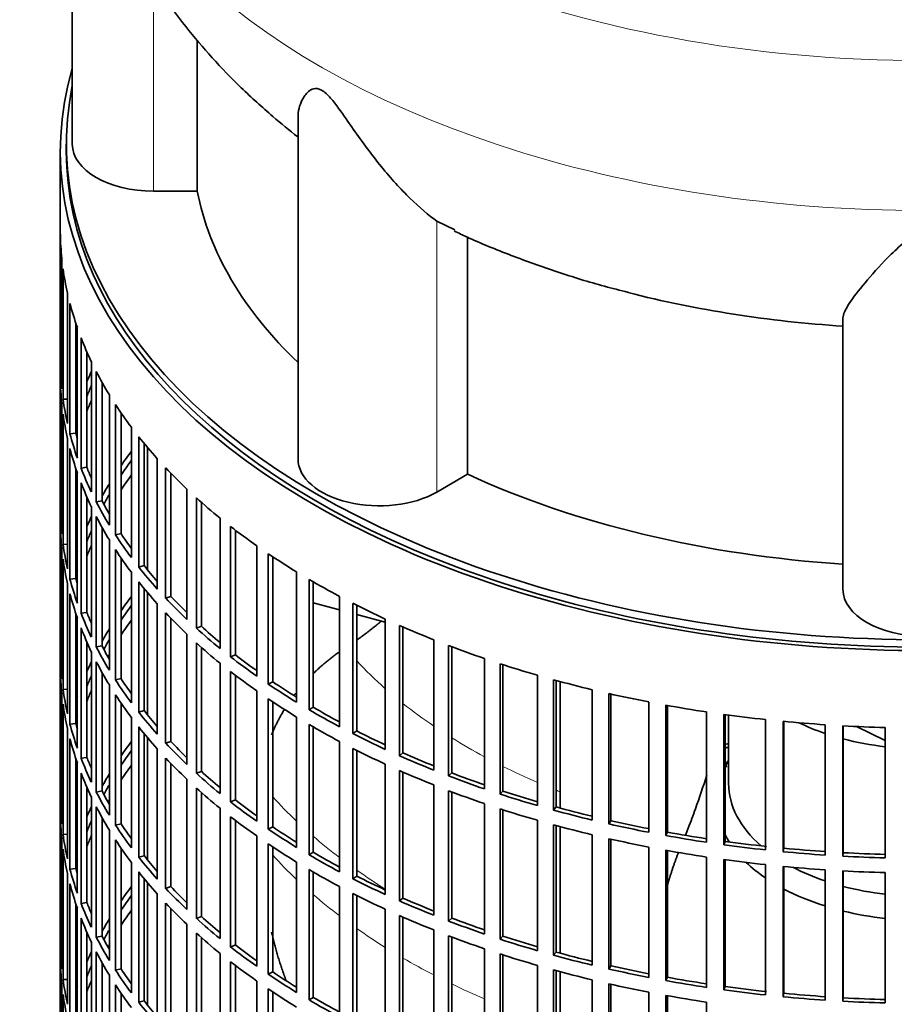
# Model space of a CAD drawing. Header units: millimetres. Extents: x 443 to 1328, y -1093 to 1340.
# Tile 5 of 28: x 1028 to 1173, y -844 to -680. Entities that reach past the tile are written whole.
import ezdxf

# ---------------------------------------------------------------- set-up
doc = ezdxf.new("R2010")
doc.units = ezdxf.units.MM
for name, color, linetype in [('VSI184-254_GIUNT', 7, 'Continuous'), ('VSI344-454_FILTR', 7, 'Continuous'), ('VSI344-454_SUPPO', 7, 'Continuous'), ('VSI344_DIFFUSORE', 7, 'Continuous')]:
    doc.layers.add(name, color=color, linetype=linetype)

# ---------------------------------------------------------------- blocks, each defined once
blk = doc.blocks.new('SE4')
at = {"layer": 'VSI184-254_GIUNT', "color": 7, "linetype": 'Continuous', "lineweight": 35}
blk.add_line((1145.63, -795.5), (1145.63, -806.86), dxfattribs=at)
for centre, major_axis, start_param, end_param in [((1178.13, -782.37), (-32.5, 0), 0.875493, 1.038932), ((1178.13, -782.37), (-32.5, 0), 1.14425, 1.369498), ((1178.13, -809.69), (-34.5, 0), -0.342169, -0.29004), ((1178.13, -806.86), (32.5, 0), 3.141593, 3.725655), ((1178.13, -809.69), (-34.5, 0), 0.29004, 0.352057), ((1178.13, -809.69), (-34.5, 0), 0.541779, 0.70006), ((1178.13, -806.86), (32.5, 0), 3.976979, 4.180525), ((1178.13, -809.69), (-34.5, 0), 0.828971, 1.072715), ((1178.13, -806.86), (32.5, 0), 4.285842, 4.51109), ((1178.13, -809.69), (-34.5, 0), 1.170442, 1.381313)]:
    blk.add_ellipse(centre, major_axis=major_axis, ratio=0.57735, start_param=start_param, end_param=end_param, dxfattribs=at)
at = {"layer": 'VSI344-454_FILTR', "color": 7, "linetype": 'Continuous', "lineweight": 35}
for p, q in [((1034.63, -701.94), (1034.63, -941.99)), ((1034.64, -737.3), (1034.64, -715.66)), ((1034.88, -741.36), (1034.88, -719.72)), ((1035.09, -743.08), (1035.09, -721.44)), ((1035.83, -747.12), (1035.83, -725.48)), ((1036.24, -748.82), (1036.24, -727.19)), ((1037.23, -748.72), (1037.23, -730.49)), ((1037.46, -752.82), (1037.46, -731.19)), ((1038.08, -754.51), (1038.08, -732.87)), ((1039.05, -754.37), (1039.05, -735.22)), ((1039.79, -758.45), (1039.79, -736.81)), ((1034.88, -737.3), (1034.64, -737.3)), ((1040.61, -760.1), (1040.61, -738.47)), ((1034.64, -761.39), (1034.64, -739.75)), ((1041.56, -759.92), (1041.56, -740.24)), ((1035.83, -743.03), (1035.09, -743.08)), ((1042.78, -763.97), (1042.78, -742.33)), ((1034.88, -765.45), (1034.88, -743.81)), ((1043.8, -765.58), (1043.8, -743.95)), ((1044.73, -765.37), (1044.73, -745.33)), ((1035.09, -767.16), (1035.09, -745.53)), ((1046.44, -769.35), (1046.44, -747.71)), ((1035.83, -771.2), (1035.83, -749.57)), ((1037.23, -748.72), (1036.24, -748.82)), ((1047.65, -770.92), (1047.65, -749.29)), ((1036.24, -772.91), (1036.24, -751.27)), ((1048.55, -770.67), (1048.55, -750.4)), ((1050.73, -774.57), (1050.73, -752.94)), ((1037.23, -772.81), (1037.23, -754.58)), ((1039.05, -754.37), (1038.08, -754.51)), ((1052.13, -776.09), (1052.13, -754.46)), ((1037.46, -776.91), (1037.46, -755.27)), ((1053, -775.81), (1053, -755.36)), ((1038.08, -778.59), (1038.08, -756.96)), ((1055.65, -779.61), (1055.65, -757.97)), ((1039.05, -778.45), (1039.05, -759.3)), ((1041.56, -759.92), (1040.61, -760.1)), ((1057.23, -781.07), (1057.23, -759.43)), ((1034.88, -761.38), (1034.64, -761.39)), ((1039.79, -782.53), (1039.79, -760.9)), ((1058.06, -780.75), (1058.06, -760.17)), ((1040.61, -784.19), (1040.61, -762.55)), ((1061.17, -784.44), (1061.17, -762.8)), ((1034.64, -785.47), (1034.64, -763.84)), ((1041.56, -784.01), (1041.56, -764.32)), ((1062.92, -785.83), (1062.92, -764.19)), ((1063.71, -785.48), (1063.71, -764.8)), ((1042.78, -788.05), (1042.78, -766.42)), ((1044.73, -765.37), (1043.8, -765.58)), ((1034.88, -789.53), (1034.88, -767.9)), ((1035.83, -767.12), (1035.09, -767.16)), ((1043.8, -789.67), (1043.8, -768.03)), ((1067.25, -789.03), (1067.25, -767.4)), ((1035.09, -791.25), (1035.09, -769.61)), ((1044.73, -789.45), (1044.73, -769.42)), ((1069.17, -790.35), (1069.17, -768.71)), ((1069.91, -789.97), (1069.91, -769.21)), ((1048.55, -770.67), (1047.65, -770.92)), ((1037.23, -772.81), (1036.24, -772.91)), ((1046.44, -793.44), (1046.44, -771.8)), ((1073.87, -793.37), (1073.87, -771.73)), ((1075.95, -794.61), (1075.95, -772.97)), ((1035.83, -795.29), (1035.83, -773.65)), ((1047.65, -795.01), (1047.65, -773.37)), ((1048.55, -794.76), (1048.55, -774.48)), ((1076.64, -794.19), (1076.64, -773.38)), ((1036.24, -797), (1036.24, -775.36)), ((1053, -775.81), (1052.13, -776.09)), ((1081.01, -797.43), (1081.01, -775.79)), ((1050.73, -798.66), (1050.73, -777.02)), ((1083.22, -798.58), (1083.22, -776.95)), ((1083.87, -798.14), (1083.87, -777.27)), ((1037.23, -796.9), (1037.23, -778.67)), ((1037.46, -801), (1037.46, -779.36)), ((1039.05, -778.45), (1038.08, -778.59)), ((1052.13, -800.18), (1052.13, -778.54)), ((1053, -799.89), (1053, -779.45)), ((1088.61, -801.19), (1088.61, -779.56)), ((1038.08, -802.68), (1038.08, -781.04)), ((1058.06, -780.75), (1057.23, -781.07)), ((1090.96, -802.25), (1090.96, -780.62)), ((1091.55, -801.79), (1091.55, -780.87)), ((1055.65, -803.7), (1055.65, -782.06)), ((1039.05, -802.54), (1039.05, -783.39)), ((1041.56, -784.01), (1040.61, -784.19)), ((1057.23, -805.16), (1057.23, -783.52)), ((1058.06, -804.84), (1058.06, -784.26)), ((1096.65, -804.64), (1096.65, -783)), ((1099.13, -805.6), (1099.13, -783.97)), ((1099.66, -805.11), (1099.66, -784.17)), ((1034.88, -785.47), (1034.64, -785.47)), ((1039.79, -806.62), (1039.79, -784.98)), ((1063.71, -785.48), (1062.92, -785.83)), ((1105.09, -807.76), (1105.09, -786.12)), ((1040.61, -808.28), (1040.61, -786.64)), ((1061.17, -808.53), (1061.17, -786.89)), ((1107.68, -808.62), (1107.68, -786.98)), ((1108.15, -808.11), (1108.15, -787.13)), ((1034.64, -809.56), (1034.64, -787.92)), ((1041.56, -808.1), (1041.56, -788.41)), ((1044.73, -789.45), (1043.8, -789.67)), ((1062.92, -809.92), (1062.92, -788.28)), ((1063.71, -809.56), (1063.71, -788.89)), ((1113.89, -810.52), (1113.89, -788.89)), ((1042.78, -812.14), (1042.78, -790.5)), ((1069.91, -789.97), (1069.17, -790.35)), ((1116.57, -811.28), (1116.57, -789.64)), ((1116.97, -810.75), (1116.97, -789.75)), ((1034.88, -813.62), (1034.88, -791.98)), ((1035.83, -791.21), (1035.09, -791.25)), ((1043.8, -813.76), (1043.8, -792.12)), ((1067.25, -813.12), (1067.25, -791.48)), ((1122.99, -812.93), (1122.99, -791.29)), ((1125.76, -813.58), (1125.76, -791.94)), ((1126.1, -813.03), (1126.1, -792.02)), ((1035.09, -815.34), (1035.09, -793.7)), ((1044.73, -813.54), (1044.73, -793.51)), ((1069.17, -814.44), (1069.17, -792.8)), ((1069.91, -814.05), (1069.91, -793.3)), ((1076.64, -794.19), (1075.95, -794.61)), ((1132.37, -814.96), (1132.37, -793.33)), ((1135.21, -815.5), (1135.21, -793.86)), ((1135.48, -814.94), (1135.48, -793.91)), ((1046.44, -817.52), (1046.44, -795.89)), ((1048.55, -794.76), (1047.65, -795.01)), ((1073.87, -817.46), (1073.87, -795.82)), ((1141.97, -816.62), (1141.97, -794.98)), ((1144.86, -817.03), (1144.86, -795.4)), ((1145.07, -816.47), (1145.07, -795.42)), ((1037.23, -796.9), (1036.24, -797)), ((1047.65, -819.1), (1047.65, -797.46)), ((1075.95, -818.7), (1075.95, -797.06)), ((1076.64, -818.28), (1076.64, -797.46)), ((1151.74, -817.88), (1151.74, -796.24)), ((1154.68, -818.18), (1154.68, -796.54)), ((1154.82, -817.6), (1154.82, -796.55)), ((1161.65, -818.74), (1161.65, -797.1)), ((1164.61, -818.92), (1164.61, -797.28)), ((1164.68, -818.35), (1164.68, -797.29)), ((1171.63, -819.21), (1171.63, -797.57)), ((1035.83, -819.38), (1035.83, -797.74)), ((1048.55, -818.84), (1048.55, -798.57)), ((1083.87, -798.14), (1083.22, -798.58)), ((1036.24, -821.08), (1036.24, -799.45)), ((1053, -799.89), (1052.13, -800.18)), ((1081.01, -821.52), (1081.01, -799.88)), ((1039.05, -802.54), (1038.08, -802.68)), ((1050.73, -822.75), (1050.73, -801.11)), ((1083.22, -822.67), (1083.22, -801.03)), ((1083.87, -822.23), (1083.87, -801.36)), ((1091.55, -801.79), (1090.96, -802.25)), ((1037.23, -820.98), (1037.23, -802.75)), ((1037.46, -825.08), (1037.46, -803.45)), ((1052.13, -824.27), (1052.13, -802.63)), ((1053, -823.98), (1053, -803.53)), ((1088.61, -825.28), (1088.61, -803.64)), ((1038.08, -826.77), (1038.08, -805.13)), ((1058.06, -804.84), (1057.23, -805.16)), ((1090.96, -826.34), (1090.96, -804.7)), ((1091.55, -825.87), (1091.55, -804.96)), ((1099.66, -805.11), (1099.13, -805.6)), ((1039.05, -826.63), (1039.05, -807.48)), ((1055.65, -827.78), (1055.65, -806.15)), ((1096.65, -828.73), (1096.65, -807.09)), ((1039.79, -830.71), (1039.79, -809.07)), ((1041.56, -808.1), (1040.61, -808.28)), ((1057.23, -829.25), (1057.23, -807.61)), ((1058.06, -828.92), (1058.06, -808.35)), ((1099.13, -829.69), (1099.13, -808.05)), ((1099.66, -829.2), (1099.66, -808.25)), ((1108.15, -808.11), (1107.68, -808.62)), ((1034.88, -809.56), (1034.64, -809.56)), ((1040.61, -832.36), (1040.61, -810.73)), ((1063.71, -809.56), (1062.92, -809.92)), ((1105.09, -831.84), (1105.09, -810.21)), ((1116.97, -810.75), (1116.57, -811.28)), ((1034.64, -833.65), (1034.64, -812.01)), ((1061.17, -832.61), (1061.17, -810.98)), ((1062.92, -834.01), (1062.92, -812.37)), ((1107.68, -832.7), (1107.68, -811.07)), ((1108.15, -832.19), (1108.15, -811.22)), ((1041.56, -832.18), (1041.56, -812.5)), ((1044.73, -813.54), (1043.8, -813.76)), ((1063.71, -833.65), (1063.71, -812.98)), ((1113.89, -834.61), (1113.89, -812.97)), ((1116.57, -835.37), (1116.57, -813.73)), ((1116.97, -834.84), (1116.97, -813.84)), ((1126.1, -813.03), (1125.76, -813.58)), ((1035.83, -815.29), (1035.09, -815.34)), ((1042.78, -836.23), (1042.78, -814.59)), ((1067.25, -837.21), (1067.25, -815.57)), ((1069.91, -814.05), (1069.17, -814.44)), ((1122.99, -837.02), (1122.99, -815.38)), ((1135.48, -814.94), (1135.21, -815.5)), ((1034.88, -837.71), (1034.88, -816.07)), ((1043.8, -837.84), (1043.8, -816.21)), ((1069.17, -838.53), (1069.17, -816.89)), ((1125.76, -837.66), (1125.76, -816.03)), ((1126.1, -837.12), (1126.1, -816.1)), ((1145.07, -816.47), (1144.86, -817.03)), ((1035.09, -839.42), (1035.09, -817.79)), ((1044.73, -837.63), (1044.73, -817.59)), ((1048.55, -818.84), (1047.65, -819.1)), ((1069.91, -838.14), (1069.91, -817.38)), ((1076.64, -818.28), (1075.95, -818.7)), ((1132.37, -839.05), (1132.37, -817.41)), ((1135.21, -839.58), (1135.21, -817.95)), ((1135.48, -839.03), (1135.48, -818)), ((1154.82, -817.6), (1154.68, -818.18)), ((1164.68, -818.35), (1164.61, -818.92)), ((1046.44, -841.61), (1046.44, -819.97)), ((1073.87, -841.54), (1073.87, -819.91)), ((1141.97, -840.7), (1141.97, -819.07)), ((1144.86, -841.12), (1144.86, -819.48)), ((1145.07, -840.55), (1145.07, -819.51)), ((1151.74, -841.96), (1151.74, -820.33)), ((1035.83, -843.46), (1035.83, -821.83)), ((1037.23, -820.98), (1036.24, -821.08)), ((1047.65, -843.18), (1047.65, -821.55)), ((1075.95, -842.78), (1075.95, -821.14)), ((1076.64, -842.37), (1076.64, -821.55)), ((1154.68, -842.26), (1154.68, -820.63)), ((1154.82, -841.69), (1154.82, -820.64)), ((1161.65, -842.83), (1161.65, -821.19)), ((1164.61, -843.01), (1164.61, -821.37)), ((1164.68, -842.43), (1164.68, -821.38)), ((1171.63, -843.29), (1171.63, -821.65)), ((1036.24, -845.17), (1036.24, -823.53)), ((1048.55, -842.93), (1048.55, -822.66)), ((1083.87, -822.23), (1083.22, -822.67)), ((1050.73, -846.83), (1050.73, -825.2)), ((1053, -823.98), (1052.13, -824.27)), ((1081.01, -845.6), (1081.01, -823.97)), ((1083.22, -846.76), (1083.22, -825.12)), ((1083.87, -846.31), (1083.87, -825.44)), ((1037.23, -845.07), (1037.23, -826.84)), ((1039.05, -826.63), (1038.08, -826.77)), ((1052.13, -848.35), (1052.13, -826.72)), ((1091.55, -825.87), (1090.96, -826.34)), ((1037.46, -849.17), (1037.46, -827.53)), ((1053, -848.07), (1053, -827.62)), ((1088.61, -849.37), (1088.61, -827.73)), ((1038.08, -850.85), (1038.08, -829.22)), ((1055.65, -851.87), (1055.65, -830.23)), ((1058.06, -828.92), (1057.23, -829.25)), ((1090.96, -850.43), (1090.96, -828.79)), ((1091.55, -849.96), (1091.55, -829.05)), ((1099.66, -829.2), (1099.13, -829.69)), ((1039.05, -850.71), (1039.05, -831.56)), ((1057.23, -853.33), (1057.23, -831.69)), ((1096.65, -852.81), (1096.65, -831.18)), ((1034.88, -833.64), (1034.64, -833.65)), ((1039.79, -854.79), (1039.79, -833.16)), ((1041.56, -832.18), (1040.61, -832.36)), ((1058.06, -853.01), (1058.06, -832.43)), ((1063.71, -833.65), (1062.92, -834.01)), ((1099.13, -853.78), (1099.13, -832.14)), ((1099.66, -853.29), (1099.66, -832.34)), ((1108.15, -832.19), (1107.68, -832.7)), ((1040.61, -856.45), (1040.61, -834.81)), ((1061.17, -856.7), (1061.17, -835.06)), ((1105.09, -855.93), (1105.09, -834.29)), ((1107.68, -856.79), (1107.68, -835.15)), ((1116.97, -834.84), (1116.57, -835.37)), ((1034.64, -857.73), (1034.64, -836.1)), ((1041.56, -856.27), (1041.56, -836.58)), ((1062.92, -858.09), (1062.92, -836.45)), ((1108.15, -856.28), (1108.15, -835.31)), ((1044.73, -837.63), (1043.8, -837.84)), ((1063.71, -857.74), (1063.71, -837.06)), ((1069.91, -838.14), (1069.17, -838.53)), ((1113.89, -858.7), (1113.89, -837.06)), ((1116.57, -859.45), (1116.57, -837.81)), ((1116.97, -858.92), (1116.97, -837.93)), ((1126.1, -837.12), (1125.76, -837.66)), ((1034.88, -861.79), (1034.88, -840.16)), ((1035.83, -839.38), (1035.09, -839.42)), ((1042.78, -860.31), (1042.78, -838.68)), ((1067.25, -861.29), (1067.25, -839.66)), ((1122.99, -861.1), (1122.99, -839.47)), ((1125.76, -861.75), (1125.76, -840.11)), ((1126.1, -861.21), (1126.1, -840.19)), ((1135.48, -839.03), (1135.21, -839.58)), ((1043.8, -861.93), (1043.8, -840.29)), ((1044.73, -861.71), (1044.73, -841.68)), ((1069.17, -862.61), (1069.17, -840.97)), ((1069.91, -862.23), (1069.91, -841.47)), ((1132.37, -863.14), (1132.37, -841.5)), ((1145.07, -840.55), (1144.86, -841.12)), ((1154.82, -841.69), (1154.68, -842.26)), ((1035.09, -863.51), (1035.09, -841.87)), ((1048.55, -842.93), (1047.65, -843.18)), ((1076.64, -842.37), (1075.95, -842.78)), ((1135.21, -863.67), (1135.21, -842.03)), ((1135.48, -863.12), (1135.48, -842.08)), ((1141.97, -864.79), (1141.97, -843.15)), ((1164.68, -842.43), (1164.61, -843.01))]:
    blk.add_line(p, q, dxfattribs=at)
for centre, major_axis, start_param, end_param in [((1178.13, -701.94), (143.5, 0), 2.974441, 5.119162), ((1178.13, -701.94), (142.5, 0), 3.141593, 5.132142), ((1178.13, -714.8), (-143.5, 0), 0.010392, 0.059421), ((1178.13, -714.8), (-143.5, 0), 0.080205, 0.129234), ((1178.13, -714.8), (-143.5, 0), 0.150018, 0.199048), ((1178.13, -714.8), (-143.5, 0), 0.219831, 0.268861), ((1178.13, -736.44), (-143.5, 0), 0.010392, 0.059421), ((1178.13, -760.53), (-143.5, 0), -0.268861, -0.248955), ((1178.13, -714.8), (-143.5, 0), 0.289645, 0.338674), ((1178.13, -738.89), (-143.5, 0), 0.010392, 0.059421), ((1178.13, -760.53), (-142.5, 0), -0.242088, -0.219659), ((1178.13, -736.44), (-143.5, 0), 0.080205, 0.129234), ((1178.13, -762.98), (-142.5, 0), -0.242088, -0.219659), ((1178.13, -760.53), (-143.5, 0), -0.199048, -0.190533), ((1178.13, -714.8), (-143.5, 0), 0.359458, 0.408487), ((1178.13, -738.89), (-143.5, 0), 0.080205, 0.129234), ((1178.13, -760.53), (-142.5, 0), -0.160582, -0.149846), ((1178.13, -736.44), (-143.5, 0), 0.150018, 0.199048), ((1178.13, -736.44), (-142.5, 0), 0.149846, 0.160582), ((1178.13, -714.8), (-143.5, 0), 0.429271, 0.4783), ((1178.13, -738.89), (-143.5, 0), 0.150018, 0.199048), ((1178.13, -784.61), (-143.5, 0), -0.408487, -0.377404), ((1178.13, -784.61), (-142.5, 0), -0.391958, -0.359286), ((1178.13, -736.44), (-143.5, 0), 0.219831, 0.268861), ((1178.13, -736.44), (-142.5, 0), 0.219659, 0.242088), ((1178.13, -714.8), (-143.5, 0), 0.499084, 0.548113), ((1178.13, -787.06), (-142.5, 0), -0.391958, -0.359286), ((1178.13, -738.89), (-143.5, 0), 0.219831, 0.268861), ((1178.13, -784.61), (-143.5, 0), -0.338674, -0.312019), ((1178.13, -736.44), (-142.5, 0), 0.289473, 0.318152), ((1178.13, -784.61), (-142.5, 0), -0.318152, -0.297119), ((1178.13, -714.8), (-143.5, 0), 0.568897, 0.617927), ((1178.13, -760.53), (-143.5, 0), 0.010392, 0.059421), ((1178.13, -736.44), (-143.5, 0), 0.289645, 0.338674), ((1178.13, -784.61), (-143.5, 0), -0.268861, -0.248955), ((1178.13, -738.89), (-143.5, 0), 0.289645, 0.338674), ((1178.13, -762.98), (-143.5, 0), 0.010392, 0.059421), ((1178.13, -784.61), (-142.5, 0), -0.242088, -0.219659), ((1178.13, -714.8), (-143.5, 0), 0.63871, 0.68774), ((1178.13, -736.44), (-143.5, 0), 0.359458, 0.408487), ((1178.13, -736.44), (-142.5, 0), 0.359286, 0.391958), ((1178.13, -760.53), (-143.5, 0), 0.080205, 0.129234), ((1178.13, -784.61), (-143.5, 0), -0.199048, -0.190533), ((1178.13, -787.06), (-142.5, 0), -0.242088, -0.219659), ((1178.13, -738.89), (-143.5, 0), 0.359458, 0.408487), ((1178.13, -762.98), (-143.5, 0), 0.080205, 0.129234), ((1178.13, -714.8), (-143.5, 0), 0.708524, 0.757553), ((1178.13, -784.61), (-142.5, 0), -0.160582, -0.149846), ((1178.13, -736.44), (-143.5, 0), 0.429271, 0.4783), ((1178.13, -736.44), (-142.5, 0), 0.429099, 0.464583), ((1178.13, -760.53), (-143.5, 0), 0.150018, 0.199048), ((1178.13, -760.53), (-142.5, 0), 0.149846, 0.160582), ((1178.13, -714.8), (-143.5, 0), 0.778337, 0.827366), ((1178.13, -738.89), (-143.5, 0), 0.429271, 0.4783), ((1178.13, -762.98), (-143.5, 0), 0.150018, 0.199048), ((1178.13, -808.7), (-143.5, 0), -0.408487, -0.377404), ((1178.13, -736.44), (-143.5, 0), 0.499084, 0.548113), ((1178.13, -736.44), (-142.5, 0), 0.498912, 0.536508), ((1178.13, -808.7), (-142.5, 0), -0.391958, -0.359286), ((1178.13, -714.8), (-143.5, 0), 0.84815, 0.897179), ((1178.13, -760.53), (-143.5, 0), 0.219831, 0.268861), ((1178.13, -760.53), (-142.5, 0), 0.219659, 0.242088), ((1178.13, -738.89), (-143.5, 0), 0.499084, 0.548113), ((1178.13, -762.98), (-143.5, 0), 0.219831, 0.268861), ((1178.13, -808.7), (-143.5, 0), -0.338674, -0.312019), ((1178.13, -811.15), (-142.5, 0), -0.391958, -0.359286), ((1178.13, -736.44), (-143.5, 0), 0.568897, 0.617927), ((1178.13, -736.44), (-142.5, 0), 0.568725, 0.607984), ((1178.13, -714.8), (-143.5, 0), 0.917963, 0.966992), ((1178.13, -808.7), (-142.5, 0), -0.318152, -0.297119), ((1178.13, -760.53), (-143.5, 0), 0.289645, 0.338674), ((1178.13, -760.53), (-142.5, 0), 0.289473, 0.318152), ((1178.13, -738.89), (-143.5, 0), 0.568897, 0.617927), ((1178.13, -714.8), (-143.5, 0), 0.987776, 1.036806), ((1178.13, -784.61), (-143.5, 0), 0.010392, 0.059421), ((1178.13, -811.15), (-142.5, 0), -0.318152, -0.312726), ((1178.13, -736.44), (-143.5, 0), 0.63871, 0.68774), ((1178.13, -736.44), (-142.5, 0), 0.638538, 0.679153), ((1178.13, -808.7), (-143.5, 0), -0.268861, -0.248955), ((1178.13, -762.98), (-143.5, 0), 0.289645, 0.338674), ((1178.13, -714.8), (-143.5, 0), 1.057589, 1.106619), ((1178.13, -787.06), (-143.5, 0), 0.010392, 0.059421), ((1178.13, -808.7), (-142.5, 0), -0.242088, -0.219659), ((1178.13, -760.53), (-142.5, 0), 0.359286, 0.391958), ((1178.13, -738.89), (-143.5, 0), 0.63871, 0.68774), ((1178.13, -760.53), (-143.5, 0), 0.359458, 0.408487), ((1178.13, -736.44), (-143.5, 0), 0.708524, 0.757553), ((1178.13, -736.44), (-142.5, 0), 0.708352, 0.750104), ((1178.13, -714.8), (-143.5, 0), 1.127403, 1.176432), ((1178.13, -784.61), (-143.5, 0), 0.080205, 0.129234), ((1178.13, -808.7), (-143.5, 0), -0.199048, -0.190533), ((1178.13, -811.15), (-142.5, 0), -0.242088, -0.219659), ((1178.13, -762.98), (-143.5, 0), 0.359458, 0.408487), ((1178.13, -714.8), (-143.5, 0), 1.197216, 1.246245), ((1178.13, -787.06), (-143.5, 0), 0.080205, 0.129234), ((1178.13, -738.89), (-143.5, 0), 0.708524, 0.757553), ((1178.13, -736.44), (-142.5, 0), 0.778165, 0.820895), ((1178.13, -714.8), (-143.5, 0), 1.267029, 1.316058), ((1178.13, -808.7), (-142.5, 0), -0.160582, -0.149846), ((1178.13, -760.53), (-143.5, 0), 0.429271, 0.4783), ((1178.13, -760.53), (-142.5, 0), 0.429099, 0.464583), ((1178.13, -736.44), (-143.5, 0), 0.778337, 0.827366), ((1178.13, -714.8), (-143.5, 0), 1.336842, 1.385871), ((1178.13, -784.61), (-143.5, 0), 0.150018, 0.199048), ((1178.13, -784.61), (-142.5, 0), 0.149846, 0.160582), ((1178.13, -762.98), (-143.5, 0), 0.429271, 0.4783), ((1178.13, -738.89), (-143.5, 0), 0.778337, 0.827366), ((1178.13, -714.8), (-143.5, 0), 1.406655, 1.455685), ((1178.13, -714.8), (-143.5, 0), 1.476469, 1.525498), ((1178.13, -736.44), (-143.5, 0), 0.84815, 0.897179), ((1178.13, -736.44), (-142.5, 0), 0.847978, 0.891566), ((1178.13, -787.06), (-143.5, 0), 0.150018, 0.199048), ((1178.13, -832.79), (-143.5, 0), -0.408487, -0.377404), ((1178.13, -760.53), (-143.5, 0), 0.499084, 0.548113), ((1178.13, -760.53), (-142.5, 0), 0.498912, 0.536508), ((1178.13, -880.96), (-143.5, 0), -1.342333, -1.336842), ((1178.13, -880.96), (-142.5, 0), -1.340701, -1.33667), ((1178.13, -784.61), (-142.5, 0), 0.219659, 0.242088), ((1178.13, -832.79), (-142.5, 0), -0.391958, -0.359286), ((1178.13, -738.89), (-143.5, 0), 0.84815, 0.897179), ((1178.13, -736.44), (-143.5, 0), 0.917963, 0.966992), ((1178.13, -736.44), (-142.5, 0), 0.917791, 0.962144), ((1178.13, -784.61), (-143.5, 0), 0.219831, 0.268861), ((1178.13, -835.24), (-142.5, 0), -0.391958, -0.359286), ((1178.13, -762.98), (-143.5, 0), 0.499084, 0.548113), ((1178.13, -883.41), (-142.5, 0), -1.339301, -1.33667), ((1178.13, -787.06), (-143.5, 0), 0.219831, 0.268861), ((1178.13, -832.79), (-143.5, 0), -0.338674, -0.312019), ((1178.13, -760.53), (-143.5, 0), 0.568897, 0.617927), ((1178.13, -760.53), (-142.5, 0), 0.568725, 0.607984), ((1178.13, -738.89), (-143.5, 0), 0.917963, 0.966992), ((1178.13, -736.44), (-143.5, 0), 0.987776, 1.036806), ((1178.13, -736.44), (-142.5, 0), 0.987604, 1.032651), ((1178.13, -832.79), (-142.5, 0), -0.318152, -0.297119), ((1178.13, -784.61), (-143.5, 0), 0.289645, 0.338674), ((1178.13, -784.61), (-142.5, 0), 0.289473, 0.318152), ((1178.13, -762.98), (-143.5, 0), 0.568897, 0.617927), ((1178.13, -738.89), (-143.5, 0), 0.987776, 1.036806), ((1178.13, -736.44), (-143.5, 0), 1.057589, 1.106619), ((1178.13, -736.44), (-142.5, 0), 1.057417, 1.103102), ((1178.13, -808.7), (-143.5, 0), 0.010392, 0.059421), ((1178.13, -787.06), (-143.5, 0), 0.289645, 0.338674), ((1178.13, -835.24), (-142.5, 0), -0.318152, -0.312726), ((1178.13, -760.53), (-143.5, 0), 0.63871, 0.68774), ((1178.13, -760.53), (-142.5, 0), 0.638538, 0.679153), ((1178.13, -736.44), (-142.5, 0), 1.127231, 1.17351), ((1178.13, -811.15), (-143.5, 0), 0.010392, 0.059421), ((1178.13, -832.79), (-143.5, 0), -0.268861, -0.248955), ((1178.13, -762.98), (-143.5, 0), 0.63871, 0.68774), ((1178.13, -738.89), (-143.5, 0), 1.057589, 1.106619), ((1178.13, -736.44), (-143.5, 0), 1.127403, 1.176432), ((1178.13, -832.79), (-142.5, 0), -0.242088, -0.219659), ((1178.13, -784.61), (-143.5, 0), 0.359458, 0.408487), ((1178.13, -784.61), (-142.5, 0), 0.359286, 0.391958), ((1178.13, -738.89), (-143.5, 0), 1.127403, 1.176432), ((1178.13, -736.44), (-143.5, 0), 1.197216, 1.246245), ((1178.13, -736.44), (-142.5, 0), 1.197044, 1.243883), ((1178.13, -808.7), (-143.5, 0), 0.080205, 0.129234), ((1178.13, -835.24), (-142.5, 0), -0.242088, -0.219659), ((1178.13, -760.53), (-143.5, 0), 0.708524, 0.757553), ((1178.13, -760.53), (-142.5, 0), 0.708352, 0.750104), ((1178.13, -736.44), (-143.5, 0), 1.267029, 1.316058), ((1178.13, -736.44), (-142.5, 0), 1.266857, 1.314231), ((1178.13, -832.79), (-143.5, 0), -0.199048, -0.190533), ((1178.13, -787.06), (-143.5, 0), 0.359458, 0.408487), ((1178.13, -762.98), (-143.5, 0), 0.708524, 0.757553), ((1178.13, -738.89), (-143.5, 0), 1.197216, 1.246245), ((1178.13, -736.44), (-143.5, 0), 1.336842, 1.385871), ((1178.13, -736.44), (-142.5, 0), 1.33667, 1.386044), ((1178.13, -811.15), (-143.5, 0), 0.080205, 0.129234), ((1178.13, -784.61), (-142.5, 0), 0.429099, 0.464583), ((1178.13, -760.53), (-143.5, 0), 0.778337, 0.827366), ((1178.13, -760.53), (-142.5, 0), 0.778165, 0.820895), ((1178.13, -738.89), (-143.5, 0), 1.267029, 1.316058), ((1178.13, -736.44), (-143.5, 0), 1.406655, 1.455685), ((1178.13, -736.44), (-142.5, 0), 1.406483, 1.455857), ((1178.13, -736.44), (-143.5, 0), 1.476469, 1.525498), ((1178.13, -736.44), (-142.5, 0), 1.476296, 1.52567), ((1178.13, -832.79), (-142.5, 0), -0.160582, -0.149846), ((1178.13, -784.61), (-143.5, 0), 0.429271, 0.4783), ((1178.13, -738.89), (-143.5, 0), 1.336842, 1.385871), ((1178.13, -808.7), (-143.5, 0), 0.150018, 0.199048), ((1178.13, -808.7), (-142.5, 0), 0.149846, 0.160582), ((1178.13, -787.06), (-143.5, 0), 0.429271, 0.4783), ((1178.13, -762.98), (-143.5, 0), 0.778337, 0.827366), ((1178.13, -738.89), (-143.5, 0), 1.406655, 1.455685), ((1178.13, -738.89), (-143.5, 0), 1.476469, 1.525498), ((1178.13, -811.15), (-143.5, 0), 0.150018, 0.199048), ((1178.13, -760.53), (-143.5, 0), 0.84815, 0.897179), ((1178.13, -760.53), (-142.5, 0), 0.847978, 0.891566), ((1178.13, -856.87), (-143.5, 0), -0.408487, -0.377404), ((1178.13, -856.87), (-142.5, 0), -0.391958, -0.359286), ((1178.13, -784.61), (-143.5, 0), 0.499084, 0.548113), ((1178.13, -784.61), (-142.5, 0), 0.498912, 0.536508), ((1178.13, -762.98), (-143.5, 0), 0.84815, 0.897179), ((1178.13, -808.7), (-143.5, 0), 0.219831, 0.268861), ((1178.13, -808.7), (-142.5, 0), 0.219659, 0.242088), ((1178.13, -787.06), (-143.5, 0), 0.499084, 0.548113), ((1178.13, -760.53), (-143.5, 0), 0.917963, 0.966992), ((1178.13, -760.53), (-142.5, 0), 0.917791, 0.962144), ((1178.13, -859.32), (-142.5, 0), -0.391958, -0.359286), ((1178.13, -811.15), (-143.5, 0), 0.219831, 0.268861), ((1178.13, -856.87), (-143.5, 0), -0.338674, -0.312019), ((1178.13, -784.61), (-143.5, 0), 0.568897, 0.617927), ((1178.13, -784.61), (-142.5, 0), 0.568725, 0.607984), ((1178.13, -762.98), (-143.5, 0), 0.917963, 0.966992), ((1178.13, -760.53), (-143.5, 0), 0.987776, 1.036806), ((1178.13, -760.53), (-142.5, 0), 0.987604, 1.032651), ((1178.13, -856.87), (-142.5, 0), -0.318152, -0.297119), ((1178.13, -787.06), (-143.5, 0), 0.568897, 0.617927), ((1178.13, -832.79), (-143.5, 0), 0.010392, 0.059421), ((1178.13, -808.7), (-143.5, 0), 0.289645, 0.338674), ((1178.13, -808.7), (-142.5, 0), 0.289473, 0.318152), ((1178.13, -859.32), (-142.5, 0), -0.318152, -0.312726), ((1178.13, -784.61), (-142.5, 0), 0.638538, 0.679153), ((1178.13, -762.98), (-143.5, 0), 0.987776, 1.036806), ((1178.13, -760.53), (-143.5, 0), 1.057589, 1.106619), ((1178.13, -760.53), (-142.5, 0), 1.057417, 1.103102), ((1178.13, -856.87), (-143.5, 0), -0.268861, -0.248955), ((1178.13, -811.15), (-143.5, 0), 0.289645, 0.338674), ((1178.13, -784.61), (-143.5, 0), 0.63871, 0.68774), ((1178.13, -762.98), (-143.5, 0), 1.057589, 1.106619), ((1178.13, -760.53), (-142.5, 0), 1.127231, 1.17351), ((1178.13, -835.24), (-143.5, 0), 0.010392, 0.059421), ((1178.13, -787.06), (-143.5, 0), 0.63871, 0.68774), ((1178.13, -760.53), (-143.5, 0), 1.127403, 1.176432), ((1178.13, -856.87), (-142.5, 0), -0.242088, -0.219659), ((1178.13, -808.7), (-143.5, 0), 0.359458, 0.408487), ((1178.13, -808.7), (-142.5, 0), 0.359286, 0.391958), ((1178.13, -784.61), (-143.5, 0), 0.708524, 0.757553), ((1178.13, -784.61), (-142.5, 0), 0.708352, 0.750104), ((1178.13, -762.98), (-143.5, 0), 1.127403, 1.176432), ((1178.13, -760.53), (-143.5, 0), 1.197216, 1.246245), ((1178.13, -760.53), (-142.5, 0), 1.197044, 1.243883), ((1178.13, -832.79), (-143.5, 0), 0.080205, 0.129234), ((1178.13, -859.32), (-142.5, 0), -0.242088, -0.219659), ((1178.13, -762.98), (-143.5, 0), 1.197216, 1.246245), ((1178.13, -760.53), (-143.5, 0), 1.267029, 1.316058), ((1178.13, -760.53), (-142.5, 0), 1.266857, 1.314231), ((1178.13, -856.87), (-143.5, 0), -0.199048, -0.190533), ((1178.13, -811.15), (-143.5, 0), 0.359458, 0.408487), ((1178.13, -787.06), (-143.5, 0), 0.708524, 0.757553), ((1178.13, -760.53), (-143.5, 0), 1.336842, 1.385871), ((1178.13, -760.53), (-142.5, 0), 1.33667, 1.386044), ((1178.13, -760.53), (-142.5, 0), 1.406483, 1.455857), ((1178.13, -835.24), (-143.5, 0), 0.080205, 0.129234), ((1178.13, -808.7), (-143.5, 0), 0.429271, 0.4783), ((1178.13, -808.7), (-142.5, 0), 0.429099, 0.464583), ((1178.13, -784.61), (-143.5, 0), 0.778337, 0.827366), ((1178.13, -784.61), (-142.5, 0), 0.778165, 0.820895), ((1178.13, -762.98), (-143.5, 0), 1.267029, 1.316058), ((1178.13, -760.53), (-143.5, 0), 1.406655, 1.455685), ((1178.13, -760.53), (-143.5, 0), 1.476469, 1.525498), ((1178.13, -760.53), (-142.5, 0), 1.476296, 1.52567)]:
    blk.add_ellipse(centre, major_axis=major_axis, ratio=0.57735, start_param=start_param, end_param=end_param, dxfattribs=at)
at = {"layer": 'VSI344-454_SUPPO', "color": 7, "linetype": 'Continuous', "lineweight": 35}
for p, q in [((1035.63, -700.72), (1035.63, -701.94)), ((1049.1, -771.36), (1049.1, -751.06)), ((1049.1, -795.45), (1049.1, -775.15)), ((1076.64, -776.85), (1081.01, -778.03)), ((1083.87, -778.8), (1088.61, -780.07)), ((1117.65, -810.93), (1117.65, -789.93)), ((1166.87, -797.4), (1171.63, -799.7)), ((1049.1, -819.53), (1049.1, -799.23)), ((1145.28, -804.15), (1145.07, -803.16)), ((1117.65, -835.02), (1117.65, -814.02)), ((1049.1, -843.62), (1049.1, -823.32)), ((1117.65, -859.11), (1117.65, -838.11))]:
    blk.add_line(p, q, dxfattribs=at)
blk.add_ellipse((1178.13, -700.72), major_axis=(142.5, 0), ratio=0.57735, start_param=3.023053, end_param=5.165524, dxfattribs=at)
at = {"layer": 'VSI344-454_SUPPO', "color": 4, "linetype": 'Continuous', "lineweight": 9}
for centre, major_axis, start_param, end_param in [((1178.13, -757.29), (-106.99, 0), 0.492641, 0.579522), ((1178.13, -757.29), (-106.99, 0), 0.627902, 0.705081), ((1178.13, -757.29), (-106.99, 0), 0.747348, 0.819367), ((1178.13, -757.29), (-106.99, 0), 0.857735, 0.926692), ((1178.13, -776.53), (-122, 0), 0.479891, 0.546105), ((1178.13, -757.29), (-106.99, 0), 0.962313, 0.96998), ((1178.13, -776.53), (-122, 0), 0.588316, 0.649986), ((1178.13, -786.21), (-122, 0), 0.479891, 0.546105), ((1178.13, -776.53), (-122, 0), 0.687784, 0.746968), ((1178.13, -786.21), (-122, 0), 0.588316, 0.649986), ((1178.13, -786.21), (-122, 0), 0.687784, 0.746968), ((1178.13, -786.21), (-122, 0), 0.781768, 0.839497), ((1178.13, -786.21), (-122, 0), 0.872093, 0.928959)]:
    blk.add_ellipse(centre, major_axis=major_axis, ratio=0.57735, start_param=start_param, end_param=end_param, dxfattribs=at)
at = {"layer": 'VSI344-454_SUPPO', "color": 7, "linetype": 'Continuous', "lineweight": 35}
for points, degree, knots in [([(1083.91, -783.02), (1085.55, -781.86), (1087.11, -780.59), (1087.53, -780.26), (1087.93, -779.92)], 2, [0.04620798, 0.04620798, 0.04620798, 0.125, 0.125, 0.14573255, 0.14573255, 0.14573255]), ([(1069.71, -798.79), (1070.57, -796.67), (1071.83, -794.61), (1071.85, -794.57), (1071.87, -794.54)], 2, [0.3285415, 0.3285415, 0.3285415, 0.5, 0.5, 0.5029097, 0.5029097, 0.5029097]), ([(1142, -805.5), (1141.41, -807.38), (1140.78, -809.23), (1139.74, -812.13), (1139.34, -813.2), (1138.78, -814.66), (1138.62, -815.07), (1138.46, -815.47)], 3, [0.7699646, 0.7699646, 0.7699646, 0.7699646, 0.875, 0.875, 0.9375, 0.9375, 0.9619995, 0.9619995, 0.9619995, 0.9619995]), ([(1135.44, -823.92), (1135.65, -823.14), (1135.89, -822.36), (1136.55, -820.21), (1137.33, -818.24)], 2, [0.6790351, 0.6790351, 0.6790351, 0.75, 0.75, 0.9525285, 0.9525285, 0.9525285]), ([(1072.2, -839.73), (1071.91, -838.99), (1071.65, -838.24), (1070.49, -834.96), (1069.71, -831.52)], 2, [0.4629415, 0.4629415, 0.4629415, 0.5, 0.5, 0.6620373, 0.6620373, 0.6620373])]:
    blk.add_open_spline(points, degree=degree, knots=knots, dxfattribs=at)
for points in [[(1076.6, -788.65), (1078.62, -786.67), (1080.94, -785.04)], [(1073.44, -792.26), (1073.56, -792.09), (1073.69, -791.93)]]:
    blk.add_open_spline(points, degree=2, dxfattribs=at)
at = {"layer": 'VSI344_DIFFUSORE', "color": 7, "linetype": 'Continuous', "lineweight": 35}
for p, q in [((1036.63, -637.42), (1036.63, -700.72)), ((1057.38, -708.51), (1057.38, -683.45)), ((1074.12, -696.22), (1074.12, -752.97)), ((1057.38, -708.51), (1050.13, -708.51)), ((1100.14, -714.96), (1097.17, -713.49)), ((1102.29, -755.52), (1102.29, -716.03)), ((1164.63, -774.62), (1164.63, -729.63)), ((1102.29, -755.52), (1097.17, -758.49))]:
    blk.add_line(p, q, dxfattribs=at)
at = {"layer": 'VSI344_DIFFUSORE', "color": 4, "linetype": 'Continuous', "lineweight": 9}
for p, q in [((1050.13, -708.51), (1050.13, -673.67)), ((1097.17, -758.49), (1097.17, -713.49))]:
    blk.add_line(p, q, dxfattribs=at)
for centre, major_axis, start_param, end_param in [((1178.13, -608), (136.58, 0), 2.762059, 5.285895), ((1178.13, -629.68), (-142.13, 0), 0.048819, 2.119254)]:
    blk.add_ellipse(centre, major_axis=major_axis, ratio=0.57735, start_param=start_param, end_param=end_param, dxfattribs=at)
at = {"layer": 'VSI344_DIFFUSORE', "color": 7, "linetype": 'Continuous', "lineweight": 35}
for centre, major_axis, start_param, end_param in [((1050.13, -700.72), (13.5, 0), 3.141604, 4.712389), ((1178.13, -700.72), (-121.5, 0), 0.111341, 0.543224), ((1178.13, -661.22), (-121.5, 0), 1.154306, 1.459455), ((1087.62, -752.97), (13.5, 0), 3.141604, 5.497787), ((1178.13, -700.72), (-121.5, 0), 0.896739, 1.459455), ((1178.13, -774.62), (13.5, 0), 3.141593, 6.283185)]:
    blk.add_ellipse(centre, major_axis=major_axis, ratio=0.57735, start_param=start_param, end_param=end_param, dxfattribs=at)
for points, knots in [([(1036.18, -633.68), (1036.19, -633.81), (1036.29, -635.94), (1036.96, -640.42), (1038.2, -646.61), (1039.96, -652.76), (1042.17, -658.76), (1044.83, -664.63), (1047.93, -670.35), (1051.46, -675.9), (1055.43, -681.27), (1059.83, -686.45), (1064.67, -691.45), (1069.42, -695.74), (1072.69, -698.44), (1074.08, -699.52)], [0, 0, 0, 0, 0.0043917, 0.0809888, 0.1575276, 0.2342087, 0.3112369, 0.388822, 0.467177, 0.546514, 0.6270363, 0.7089267, 0.7923293, 0.8773287, 0.940676, 0.940676, 0.940676, 0.940676]), ([(1097.17, -713.49), (1095.8, -712.52), (1094.28, -711.23), (1091.15, -708.17), (1089.54, -706.39), (1086.4, -702.55), (1084.85, -700.45), (1082.49, -697.08), (1081.7, -695.93), (1080.45, -694.2), (1080.01, -693.62), (1079.06, -692.53), (1078.52, -692.01), (1077.5, -691.46), (1077.07, -691.44), (1076.38, -691.6), (1076.11, -691.77), (1075.4, -692.37), (1075.07, -692.87), (1074.34, -694.3), (1074.12, -695.28), (1074.12, -696.23)], [0, 0, 0, 0, 0.125, 0.125, 0.25, 0.25, 0.375, 0.375, 0.4375, 0.4375, 0.46875, 0.46875, 0.5, 0.5, 0.53125, 0.53125, 0.5625, 0.5625, 0.625, 0.625, 0.7387976, 0.7387976, 0.7387976, 0.7387976]), ([(1100.06, -715.12), (1100.81, -715.49), (1103.69, -716.88), (1109.56, -719.25), (1117.08, -721.95), (1123.79, -724.03), (1127.54, -724.97), (1129.01, -725.33)], [0, 0, 0, 0, 0.075731, 0.339938, 0.604306, 0.868265, 1, 1, 1, 1]), ([(1191.63, -729.63), (1191.63, -728.98), (1191.23, -728.15), (1189.92, -726.15), (1189, -724.98), (1186.84, -722.4), (1185.59, -720.97), (1183.35, -718.71), (1182.55, -717.93), (1181.15, -716.84), (1180.65, -716.48), (1179.47, -715.9), (1178.76, -715.68), (1177.32, -715.71), (1176.63, -715.96), (1175.49, -716.57), (1175, -716.92), (1173.61, -718.02), (1172.82, -718.79), (1170.63, -721.02), (1169.38, -722.45), (1167.22, -725.02), (1166.33, -726.16), (1165.04, -728.14), (1164.63, -728.98), (1164.63, -729.63)], [0, 0, 0, 0, 0.125, 0.125, 0.25, 0.25, 0.375, 0.375, 0.4375, 0.4375, 0.46875, 0.46875, 0.5, 0.5, 0.53125, 0.53125, 0.5625, 0.5625, 0.625, 0.625, 0.75, 0.75, 0.875, 0.875, 1, 1, 1, 1])]:
    blk.add_open_spline(points, degree=3, knots=knots, dxfattribs=at)

msp = doc.modelspace()

# ---------------------------------------------------------------- block references
msp.add_blockref('SE4', (0, 0))

doc.saveas('drawing.dxf')
